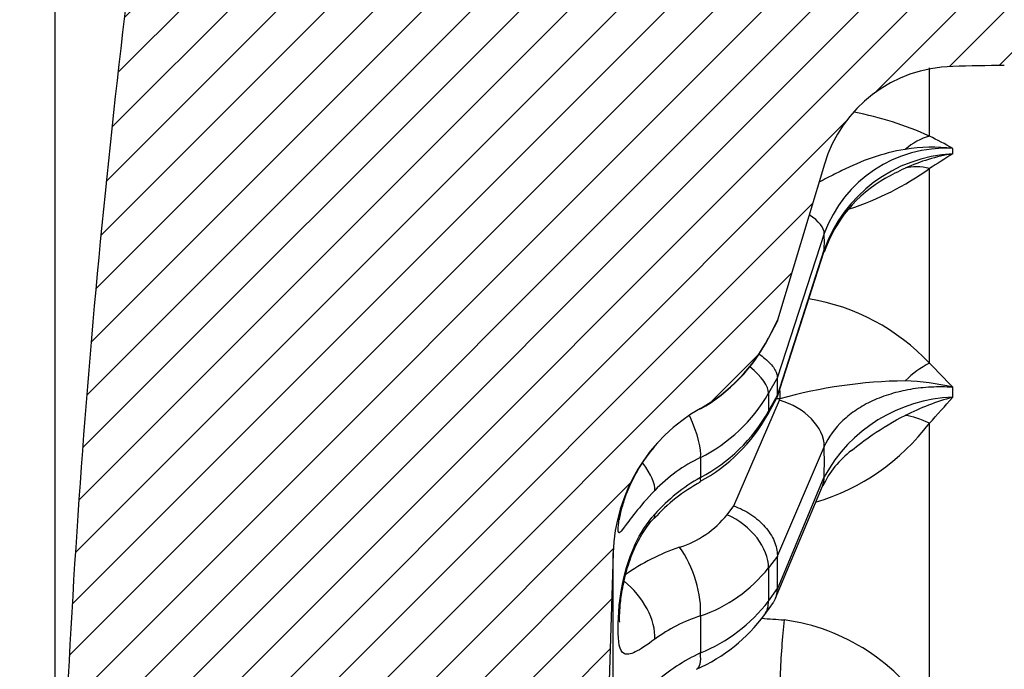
# Model space of a CAD drawing. Header units: millimetres. Extents: x -124 to 1174, y 0 to 830.
# Tile 2 of 14: x 243 to 300, y 548 to 586. Entities that reach past the tile are written whole.
import ezdxf
from ezdxf.enums import TextEntityAlignment as Align

# ---------------------------------------------------------------- set-up
doc = ezdxf.new("R2010")
doc.units = ezdxf.units.MM
doc.header["$LTSCALE"] = 3.952569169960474
doc.layers.add('CAP180H', color=7, linetype='Continuous')
doc.layers.add('Default', color=7, linetype='Continuous')
doc.styles.add('SEACAD_Times_New_Roman', font='times.ttf')
doc.dimstyles.new('ANSImm', dxfattribs={"dimtxt": 11.85770750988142, "dimasz": 11.85770750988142, "dimexe": 5.928853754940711, "dimexo": 0, "dimgap": 2.964426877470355, "dimtad": 1, "dimdsep": 46, "dimtxsty": 'SEACAD_Times_New_Roman', "dimblk1": '_SE_FILLED', "dimblk2": '_SE_FILLED', "dimsah": 1, "dimcen": 5.928853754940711, "dimazin": 0, "dimtfac": 0.85, "dimtdec": 3, "dimtofl": 0, "dimtmove": 0, "dimatfit": 3, "dimfxl": 1, "dimarcsym": 0})

# ---------------------------------------------------------------- blocks, each defined once
blk = doc.blocks.new('SE6')
at = {"layer": 'CAP180H', "linetype": 'Continuous'}
h = blk.add_hatch(dxfattribs=at)
h.set_pattern_fill('LINE', scale=0.6299212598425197, angle=45, style=0)
h.set_pattern_definition([(45, (0, 0), (-1.414213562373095, 1.414213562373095), [])])
edge = h.paths.add_edge_path()
edge.add_arc((272.3849067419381, 545.7122826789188), 5, 304.78090165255, 358.2642954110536)
edge.add_line((277.3826126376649, 545.5608370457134), (277.6566229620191, 554.6031777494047))
edge.add_arc((287.6520347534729, 554.3002864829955), 10, 119.44485484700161, 178.2642954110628, ccw=False)
edge.add_arc((277.820321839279, 571.7168711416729), 10, 299.4448548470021, 332.6098072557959)
edge.add_line((286.6992632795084, 567.1163930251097), (287.2305399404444, 568.1417591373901))
edge.add_line((287.2305399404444, 568.1417591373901), (289.9552197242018, 577.2240250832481))
edge.add_arc((297.617830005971, 574.9252419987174), 8, 91.3445889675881, 163.3007557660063, ccw=False)
edge.add_line((297.4301072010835, 582.9230392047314), (300.4365792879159, 582.9845614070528))
edge.add_line((300.4365792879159, 582.9845614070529), (370.2552361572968, 583.4985222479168))
edge.add_line((370.2552361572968, 583.4985222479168), (370.2552361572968, 608.1574131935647))
edge.add_line((370.2552361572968, 608.1574131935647), (265.2552361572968, 608.1574131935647))
edge.add_arc((265.2552361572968, 593.1574131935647), 15, 90, 172.2385003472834)
edge.add_arc((815.5182524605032, 518.1574131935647), 570.3506884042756, 172.2385003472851, 178.2919762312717)
edge.add_line((245.420973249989, 535.1574131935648), (243.4218618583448, 535.2170256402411))
edge.add_arc((815.5182524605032, 518.1574131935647), 572.3506884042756, 178.2919762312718, 178.9482164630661)
edge.add_arc((295.2552361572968, 527.7089989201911), 52, 178.9482164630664, 180)
edge.add_line((243.2552361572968, 527.7089989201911), (243.2552361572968, 508.6058274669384))
edge.add_arc((295.2552361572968, 508.6058274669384), 52, 180, 181.051783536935)
edge.add_arc((815.5182524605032, 518.1574131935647), 572.3506884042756, 181.051783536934, 181.7080237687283)
edge.add_line((243.4218618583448, 501.0978007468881), (245.420973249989, 501.1574131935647))
edge.add_arc((815.5182524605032, 518.1574131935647), 570.3506884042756, 181.7080237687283, 187.7614996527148)
edge.add_arc((265.2552361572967, 443.1574131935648), 15, 187.7614996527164, 270)
edge.add_line((265.2552361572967, 428.1574131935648), (370.2552361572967, 428.1574131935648))
edge.add_line((370.2552361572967, 428.1574131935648), (370.2552361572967, 452.8163041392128))
edge.add_line((370.2552361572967, 452.8163041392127), (300.4365792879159, 453.3302649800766))
edge.add_line((300.4365792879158, 453.3302649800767), (297.4301072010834, 453.3917871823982))
edge.add_arc((297.617830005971, 461.3895843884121), 8, 196.6992442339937, 268.6554110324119, ccw=False)
edge.add_line((289.9552197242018, 459.0908013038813), (287.2305399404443, 468.1730672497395))
edge.add_line((287.2305399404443, 468.1730672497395), (286.6992632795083, 469.1984333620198))
edge.add_arc((277.820321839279, 464.5979552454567), 10, 27.39019274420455, 60.55514515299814)
edge.add_arc((287.6520347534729, 482.014539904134), 10, 181.7357045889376, 240.5551451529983, ccw=False)
edge.add_line((277.6566229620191, 481.7116486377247), (277.3826126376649, 490.7539893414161))
edge.add_arc((272.3849067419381, 490.6025437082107), 5, 1.735704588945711, 55.21909834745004)
edge.add_line((275.237105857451, 494.709240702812), (272.5375747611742, 496.584129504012))
edge.add_arc((275.3897738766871, 500.6908264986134), 5, 177.456512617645, 235.2190983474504, ccw=False)
edge.add_line((270.394699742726, 500.9127147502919), (271.1607336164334, 518.1574131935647))
edge.add_line((271.1607336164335, 518.1574131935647), (270.3946997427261, 535.402111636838))
edge.add_arc((275.3897738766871, 535.6239998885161), 5, 124.78090165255, 182.5434873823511, ccw=False)
edge.add_line((272.5375747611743, 539.7306968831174), (275.237105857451, 541.6055856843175))
at = {"layer": 'CAP180H', "color": 7, "linetype": 'Continuous'}
for p, q in [((296.0743083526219, 578.8644494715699), (296.0743083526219, 582.8421440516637)), ((297.4301072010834, 582.9230392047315), (297.4297579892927, 582.9217334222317)), ((289.9552197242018, 577.2240250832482), (287.2305399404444, 568.1417591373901)), ((296.0743083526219, 565.6446589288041), (296.0743083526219, 576.9721747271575)), ((289.9511319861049, 573.1895284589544), (287.2175901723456, 564.8254633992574)), ((287.2015599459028, 563.6512465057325), (289.9327274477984, 572.1162447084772)), ((287.2175901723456, 563.7686311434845), (289.9511319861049, 572.240988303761)), ((287.2305399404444, 568.14175913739), (286.6992632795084, 567.1163930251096)), ((286.6992632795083, 567.0973868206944), (287.2178987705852, 568.0996219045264)), ((287.2305399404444, 568.14175913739), (287.2178987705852, 568.0996219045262)), ((286.6992632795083, 567.1163930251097), (286.6992632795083, 567.0973868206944)), ((287.2178987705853, 564.8074464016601), (286.6992632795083, 563.8940602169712)), ((287.2175901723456, 564.8254633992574), (287.2178987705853, 564.8074464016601)), ((286.6992632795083, 563.8940602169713), (286.6992632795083, 562.8500460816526)), ((286.6992632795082, 562.8500460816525), (287.2178987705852, 563.7885488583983)), ((287.2178987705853, 563.7885488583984), (287.2175901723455, 563.7686311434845)), ((284.6840686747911, 557.3346422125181), (287.337220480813, 563.491074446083)), ((286.6623446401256, 562.6595030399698), (287.1738977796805, 563.5858303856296)), ((287.337220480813, 563.491074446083), (287.3709940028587, 563.5679367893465)), ((282.736178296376, 563.0085788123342), (282.736178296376, 562.9826682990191)), ((296.0743083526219, 545.1953656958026), (296.0743083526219, 562.1481911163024)), ((280.0089695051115, 560.70118573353), (280.0886583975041, 560.7960146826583)), ((289.9511319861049, 560.7905169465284), (287.2175901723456, 554.4475459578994)), ((282.7361782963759, 560.1538822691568), (282.7361782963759, 558.9872155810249)), ((287.2175901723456, 552.4947745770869), (289.951131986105, 559.0378432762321)), ((287.1178317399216, 551.9612283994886), (289.8457917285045, 558.4909363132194)), ((284.2951481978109, 556.8214644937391), (284.6840686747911, 557.3346422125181)), ((277.6566229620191, 554.6031777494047), (277.3826126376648, 545.5608370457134)), ((277.6566229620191, 481.7116486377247), (277.6566229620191, 554.6031777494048)), ((287.2178987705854, 554.4132262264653), (286.6992632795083, 553.7277437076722)), ((287.2175901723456, 554.4475459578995), (287.2178987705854, 554.4132262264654)), ((286.6992632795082, 553.7277437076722), (286.6992632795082, 551.7986571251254)), ((286.6992632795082, 551.7986571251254), (287.2178987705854, 552.5305490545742)), ((287.2178987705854, 552.5305490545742), (287.2175901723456, 552.4947745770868)), ((286.4852772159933, 551.014315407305), (286.986125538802, 551.7222573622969)), ((282.7361782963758, 550.9315145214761), (282.7361782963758, 548.7757955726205))]:
    blk.add_line(p, q, dxfattribs=at)
for centre, radius, start, end in [((815.5182524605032, 518.1574131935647), 570.3506884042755, 172.2385003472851, 178.2919762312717), ((297.617830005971, 574.9252419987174), 8.000000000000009, 91.34458896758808, 163.3007557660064), ((309.1627825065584, 83.06071382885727), 499.9999999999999, 91.00000000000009, 91.34458896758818), ((288.2673128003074, 561.8192765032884), 18.74798925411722, 65.39136910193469, 79.47707038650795), ((285.9304877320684, 558.0123814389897), 23.18848503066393, 60.27059907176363, 64.05865701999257), ((297.0307461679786, 570.6318572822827), 7.527457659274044, 86.961469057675, 160.1365968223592), ((296.2609581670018, 567.9446201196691), 10.27083230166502, 83.46570158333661, 98.94973539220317), ((262.1868468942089, 577.9918430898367), 35.24326030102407, 359.7449409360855, 0.2550590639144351), ((297.8621482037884, 569.4607813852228), 8.385328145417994, 92.95577299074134, 160.6367467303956), ((299.2240423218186, 566.88914437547), 11.09189814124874, 99.3093759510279, 114.2797161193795), ((373.597254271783, 456.6776364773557), 143.1103877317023, 122.1561823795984, 122.7994636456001), ((286.1091778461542, 590.9861496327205), 17.19579363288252, 287.9996200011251, 305.4160702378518), ((297.3426686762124, 569.6024362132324), 7.805247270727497, 119.3001613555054, 161.254466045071), ((262.4496360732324, 572.7152583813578), 27.50558506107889, 359.0120180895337, 0.9879819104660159), ((287.0538031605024, 557.1907851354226), 12.3627462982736, 43.14275425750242, 80.67906581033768), ((277.820321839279, 571.7168711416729), 9.999999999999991, 299.4448548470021, 332.6098072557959), ((277.7941548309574, 571.7084497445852), 10.02810339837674, 299.5259274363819, 332.624890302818), ((269.9116160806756, 538.995544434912), 37.34517064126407, 42.53542837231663, 45.52770685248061), ((294.9739637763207, 536.6221192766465), 27.99789689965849, 90.63608012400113, 105.7568212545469), ((294.1314350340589, 550.3282667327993), 14.2999128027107, 76.66445909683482, 87.86909012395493), ((278.540635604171, 568.5691982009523), 9.403197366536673, 296.4990235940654, 330.1859994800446), ((177.0976284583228, 563.9527032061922), 120.3324787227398, 359.8619684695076, 0.1380315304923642), ((297.7556778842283, 554.7767967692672), 8.891988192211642, 92.10054464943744, 151.3667918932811), ((301.3972294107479, 549.1598322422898), 15.03586352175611, 105.2996533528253, 116.6069840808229), ((216.068284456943, 635.1103058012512), 108.2794257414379, 317.636505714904, 318.71204719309), ((287.6520347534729, 554.3002864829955), 9.999999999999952, 119.4448548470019, 178.2642954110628), ((277.9954408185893, 567.445141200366), 9.891521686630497, 298.4860486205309, 331.097277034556), ((278.0975108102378, 567.7106593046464), 9.88006611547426, 298.0016906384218, 330.5304058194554), ((285.8057402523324, 569.9002987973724), 12.86618297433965, 286.4233019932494, 322.9495454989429), ((294.7922156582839, 556.2135227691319), 5.4277747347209, 126.7517550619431, 155.2711865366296), ((196.0049682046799, 559.9141801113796), 93.95025096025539, 359.4655561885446, 0.5344438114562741), ((286.8084108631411, 551.7104346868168), 9.37416050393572, 115.7477809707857, 135.8550272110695), ((287.6721160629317, 549.6997269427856), 10.29045396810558, 118.6976298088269, 137.8155655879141), ((287.880977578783, 549.842559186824), 10.49255451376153, 119.3621800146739, 138.0145910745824), ((279.7338920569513, 560.535770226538), 5.882272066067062, 287.6866215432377, 320.8435083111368), ((285.3650838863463, 543.4445792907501), 12.11310471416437, 108.5027465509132, 125.375814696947), ((279.9267760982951, 559.1198167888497), 8.656849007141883, 288.9370675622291, 321.4741348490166), ((279.2426840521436, 557.4652050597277), 9.365379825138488, 291.9021231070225, 322.7673689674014), ((285.537067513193, 542.145269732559), 9.221880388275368, 107.6813011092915, 126.2683257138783), ((278.6769709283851, 556.7019778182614), 9.655108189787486, 293.3722503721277, 323.9248488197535), ((286.0234276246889, 539.0081402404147), 11.80262522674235, 31.61605247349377, 82.26296617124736), ((287.4458360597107, 538.7022431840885), 11.12013192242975, 115.0573585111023, 131.4705034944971)]:
    blk.add_arc(centre, radius, start, end, dxfattribs=at)
for centre, major_axis, ratio, start_param, end_param in [((296.1790161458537, 575.1144483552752), (1.654351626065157, 3.641856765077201), 0.7645343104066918, 0.5684545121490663, 1.023196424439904), ((296.1790161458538, 573.339063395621), (-2.057882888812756, 3.430031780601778), 0.7291162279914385, 5.62699574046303, 6.081737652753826), ((287.0776531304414, 573.9859529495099), (-2.85157297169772, 0.9319504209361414), 0.3802433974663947, 3.260768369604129, 4.067204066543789), ((287.0776531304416, 573.0374127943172), (-2.855074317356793, 0.9211680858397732), 0.3527640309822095, 3.141592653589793, 3.259383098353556), ((284.0355808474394, 565.1833667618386), (-2.608385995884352, 1.481999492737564), 0.3679448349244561, 3.319048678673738, 4.281072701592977), ((296.1790161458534, 562.7112720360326), (2.705378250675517, 2.946341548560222), 0.6043173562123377, 1.021053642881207, 1.475795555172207), ((277.7338380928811, 535.0908991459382), (9.07525031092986, 30.85785648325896), 0.09066441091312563, -0.350637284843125, -0.2474323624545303), ((287.717083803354, 566.3559375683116), (-0.1361936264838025, -3.997680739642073), 0.08779916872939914, -0.9720037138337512, -0.7960399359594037), ((614.4586808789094, 500.7979491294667), (-795.3696545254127, 48.49660873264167), 0.05894769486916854, -1.143391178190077, -1.143076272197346), ((287.0776531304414, 561.4000738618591), (-2.755050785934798, 1.18730584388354), 0.6877264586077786, 3.425263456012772, 4.910066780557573), ((281.2614213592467, 562.6000897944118), (-1.327470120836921, 2.690320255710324), 0.2532556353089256, 3.463122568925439, 4.576008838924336), ((284.0355808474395, 564.1099220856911), (-2.626207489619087, 1.45018420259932), 0.3114963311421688, 3.141190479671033, 3.340563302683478), ((296.1790161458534, 559.430788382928), (-2.869547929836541, 2.786699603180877), 0.5388732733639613, 5.226849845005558, 5.681591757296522), ((277.8106025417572, 560.0802683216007), (-2.168230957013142, 2.073348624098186), 0.3346985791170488, 3.381982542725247, 4.261699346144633), ((281.2614213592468, 561.3654671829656), (-1.456468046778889, 2.622727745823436), 0.1236086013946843, 3.144048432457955, 3.513279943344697), ((287.0776531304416, 559.6474001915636), (-2.768138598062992, 1.156463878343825), 0.6666946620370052, 3.141592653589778, 3.41769874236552), ((277.8106025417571, 558.6391315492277), (-2.222433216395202, 2.01514034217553), 0.2449142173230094, 3.138001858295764, 3.42947717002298), ((284.0355808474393, 554.7304639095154), (-2.390967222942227, 1.811981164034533), 0.6493236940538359, 3.570259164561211, 5.072124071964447), ((281.2614213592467, 552.8405381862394), (-0.9762544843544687, 2.83671062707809), 0.39779092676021, 3.846492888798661, 5.395110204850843), ((277.7338380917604, 531.1177422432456), (7.660285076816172, 28.84248634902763), 0.1946137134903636, -0.6839777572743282, -0.5807728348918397), ((277.8106025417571, 551.0237149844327), (-1.829515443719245, 2.377577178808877), 0.5698513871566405, 3.709664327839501, 5.135496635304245), ((284.0355808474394, 552.7469967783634), (-2.449128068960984, 1.732562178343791), 0.6061198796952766, 3.141411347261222, 3.575291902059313), ((287.717083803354, 548.6859844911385), (-0.260342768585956, -3.991518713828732), 0.06813641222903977, 4.186987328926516, 5.880568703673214), ((281.2614213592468, 550.5592530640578), (-1.250403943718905, 2.726992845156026), 0.2985633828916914, 3.147253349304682, 3.871434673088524)]:
    blk.add_ellipse(centre, major_axis=major_axis, ratio=ratio, start_param=start_param, end_param=end_param, dxfattribs=at)
for points, knots in [([(294.6631461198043, 578.0904070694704), (293.9869153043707, 577.9842133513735), (293.3470582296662, 577.8159470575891), (292.1247188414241, 577.3917035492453), (291.5431009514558, 577.1351170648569), (290.6899411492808, 576.719581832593), (290.4085309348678, 576.5761307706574), (289.9671492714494, 576.3505480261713), (289.8079971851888, 576.269107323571), (289.6473010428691, 576.1880437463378)], [0, 0, 0, 0, 0.25, 0.25, 0.5, 0.5, 0.625, 0.625, 0.6952409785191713, 0.6952409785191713, 0.6952409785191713, 0.6952409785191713]), ([(286.1663802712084, 566.1736865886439), (286.283847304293, 566.0894249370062), (286.3932097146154, 566.0042456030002), (286.6103759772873, 565.8195203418), (286.7156115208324, 565.719405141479), (286.8956885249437, 565.5249079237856), (286.9718594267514, 565.4294835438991), (287.0957787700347, 565.242373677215), (287.1425523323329, 565.1517800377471), (287.2037890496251, 564.9815437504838), (287.2188257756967, 564.9010755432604), (287.2175901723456, 564.8254633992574)], [0.3908722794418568, 0.3908722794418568, 0.3908722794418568, 0.3908722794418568, 0.5, 0.5, 0.625, 0.625, 0.75, 0.75, 0.875, 0.875, 1, 1, 1, 1]), ([(297.4297579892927, 564.2425964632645), (297.0084103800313, 564.2694850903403), (296.5918555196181, 564.2724202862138), (295.7681538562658, 564.2314411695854), (295.3583546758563, 564.1868605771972), (294.5699651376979, 564.0528511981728), (294.1894820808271, 563.9636538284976), (293.6391590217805, 563.7968979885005), (293.4591335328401, 563.7357944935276), (293.1060762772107, 563.6022958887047), (292.932738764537, 563.5296942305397), (292.4322749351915, 563.2985965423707), (292.1215595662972, 563.1258781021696), (291.545144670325, 562.7438297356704), (291.2779962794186, 562.5331029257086), (290.557776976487, 561.8524048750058), (290.1948623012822, 561.3475750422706), (289.9511319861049, 560.7905169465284)], [0, 0, 0, 0, 0.1249999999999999, 0.1249999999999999, 0.2499999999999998, 0.2499999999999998, 0.3749999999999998, 0.3749999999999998, 0.4375000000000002, 0.4375000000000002, 0.5000000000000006, 0.5000000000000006, 0.6250000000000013, 0.6250000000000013, 0.7500000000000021, 0.7500000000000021, 1, 1, 1, 1]), ([(291.5354407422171, 560.5710468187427), (291.927387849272, 560.882392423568), (292.327494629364, 561.1830219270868), (293.3516147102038, 561.8850019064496), (293.9902868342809, 562.2668566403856), (294.6631461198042, 562.6033925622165)], [0.5811139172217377, 0.5811139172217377, 0.5811139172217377, 0.5811139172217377, 0.7500000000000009, 0.7500000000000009, 1, 1, 1, 1]), ([(280.0817022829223, 558.2393148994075), (279.6194808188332, 557.7607059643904), (279.2389740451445, 557.3142083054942), (278.6519835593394, 556.5754173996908), (278.4472411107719, 556.2882121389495), (278.0157782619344, 555.7069836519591), (277.9427323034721, 555.6781279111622), (277.9421552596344, 556.2239818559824), (278.0140022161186, 556.8049793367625), (278.4441250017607, 558.0974729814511), (278.6473234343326, 558.599153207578), (279.2329352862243, 559.6800020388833), (279.6194379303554, 560.2579421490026), (280.0817022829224, 560.796062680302)], [0, 0, 0, 0, 0.1249999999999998, 0.1249999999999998, 0.2499999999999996, 0.2499999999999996, 0.4999999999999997, 0.4999999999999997, 0.7499999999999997, 0.7499999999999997, 0.8749999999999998, 0.8749999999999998, 1, 1, 1, 1]), ([(278.0245488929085, 556.5292110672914), (278.0245463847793, 556.5291944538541), (278.0252630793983, 556.5364259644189), (278.0325186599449, 556.5914252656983), (278.0567291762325, 556.7339200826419), (278.1023215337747, 556.9539000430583), (278.1799540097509, 557.2644346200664), (278.2956672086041, 557.6518389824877), (278.4541767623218, 558.0956623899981), (278.6490325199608, 558.5600872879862), (278.8774893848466, 559.0292521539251), (279.1465871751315, 559.5085332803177), (279.4607296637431, 559.9964245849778), (279.7581395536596, 560.4077100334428), (279.9408856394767, 560.6217746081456), (280.0089695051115, 560.70118573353)], [0.3688983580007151, 0.3688983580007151, 0.3688983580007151, 0.3688983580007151, 0.3835350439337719, 0.4220242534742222, 0.467136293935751, 0.5213063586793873, 0.5820305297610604, 0.6444246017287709, 0.707360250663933, 0.7659674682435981, 0.8173579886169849, 0.8712771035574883, 0.9234411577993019, 0.9757589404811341, 1, 1, 1, 1]), ([(280.0817022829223, 549.5804609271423), (279.6194808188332, 549.234177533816), (279.2389740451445, 548.9775644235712), (278.6519835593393, 548.692753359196), (278.4472411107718, 548.6658926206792), (278.0157782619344, 548.884360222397), (277.942732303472, 549.4157608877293), (277.9421552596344, 550.9739061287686), (278.0140022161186, 552.0213738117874), (278.4441250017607, 553.8305438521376), (278.6473234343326, 554.4722390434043), (279.2329352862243, 555.7315921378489), (279.6194379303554, 556.3457988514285), (280.0817022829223, 556.8614625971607)], [0, 0, 0, 0, 0.1249999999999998, 0.1249999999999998, 0.2499999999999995, 0.2499999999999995, 0.499999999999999, 0.499999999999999, 0.7499999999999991, 0.7499999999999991, 0.8749999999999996, 0.8749999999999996, 1, 1, 1, 1]), ([(284.6840686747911, 557.3346422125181), (284.854841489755, 557.2745079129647), (285.0288233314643, 557.2004656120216), (285.3610154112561, 557.0334527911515), (285.5209054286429, 556.9401988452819), (285.8284533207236, 556.734478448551), (285.9773585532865, 556.6207538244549), (286.2518622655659, 556.3817218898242), (286.3784873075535, 556.255997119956), (286.6103759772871, 555.9920670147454), (286.7156115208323, 555.8533476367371), (286.8956885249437, 555.5745463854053), (286.9718594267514, 555.4331094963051), (287.0957787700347, 555.1460622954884), (287.1425523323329, 555.0020308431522), (287.2037890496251, 554.7211979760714), (287.2188257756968, 554.5831403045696), (287.2175901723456, 554.4475459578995)], [0, 0, 0, 0, 0.125, 0.125, 0.25, 0.25, 0.375, 0.375, 0.5, 0.5, 0.625, 0.625, 0.75, 0.75, 0.875, 0.875, 1, 1, 1, 1]), ([(278.0371344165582, 550.5769585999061), (278.0371324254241, 550.5769511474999), (278.0367786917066, 550.5798493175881), (278.0329597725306, 550.6214607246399), (278.0283527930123, 550.7575560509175), (278.030631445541, 550.9768933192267), (278.0464006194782, 551.2888870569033), (278.0816146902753, 551.6901335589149), (278.1418867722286, 552.1685455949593), (278.2338088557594, 552.7102766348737), (278.3621597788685, 553.2924812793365), (278.5300352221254, 553.8875602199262), (278.7337252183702, 554.4707057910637), (278.9728903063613, 555.0256067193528), (279.2466231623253, 555.5465743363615), (279.5449411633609, 556.018653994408), (279.8190375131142, 556.3867307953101), (279.9768965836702, 556.5555616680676), (280.0360257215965, 556.618330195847)], [0.3022642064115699, 0.3022642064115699, 0.3022642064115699, 0.3022642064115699, 0.3082732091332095, 0.3410865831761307, 0.3774180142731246, 0.4202720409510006, 0.4681788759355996, 0.5198730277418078, 0.5742094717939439, 0.6314263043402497, 0.6880466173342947, 0.7427268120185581, 0.7946359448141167, 0.8435575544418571, 0.8901168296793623, 0.9356362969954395, 0.9794878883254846, 1, 1, 1, 1]), ([(286.987768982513, 551.7255065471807), (287.0039014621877, 551.748398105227), (287.0192529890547, 551.7718349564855), (287.0957787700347, 551.8978460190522), (287.1425523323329, 552.0088361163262), (287.2037890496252, 552.2419777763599), (287.2188257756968, 552.365004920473), (287.2175901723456, 552.4947745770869)], [0.720613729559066, 0.720613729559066, 0.720613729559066, 0.720613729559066, 0.75, 0.75, 0.875, 0.875, 1, 1, 1, 1])]:
    blk.add_open_spline(points, degree=3, knots=knots, dxfattribs=at)
for points in [[(293.5203289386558, 576.4143888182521), (293.8905464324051, 576.6282688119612), (294.2710414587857, 576.8243473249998), (294.6631461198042, 576.9999519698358)], [(293.442877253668, 576.3692973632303), (293.4686446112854, 576.3844141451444), (293.4944616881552, 576.3994449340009), (293.5203289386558, 576.4143888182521)], [(287.2007746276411, 563.6487328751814), (287.2127049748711, 563.685911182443), (287.2183674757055, 563.72585200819), (287.2175901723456, 563.7686311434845)], [(286.3093324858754, 550.7950172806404), (286.7436786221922, 550.7644663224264), (287.1780264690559, 550.7339002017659), (287.6123760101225, 550.7033189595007)]]:
    blk.add_open_spline(points, degree=3, dxfattribs=at)
blk = doc.blocks.new('DMBLK24')
at = {"layer": 'Default', "linetype": 'Continuous'}
for points in [[(257.0252786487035, 654.5442773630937), (245.1675710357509, 652.5679927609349), (257.0252786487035, 650.5917081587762)], [(358.3975285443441, 654.5442773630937), (358.3975285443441, 650.5917081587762), (370.2552361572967, 652.5679927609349)]]:
    blk.add_hatch(color=7, dxfattribs=at).paths.add_polyline_path(points)
at = {"layer": 'Default', "color": 7, "linetype": 'Continuous'}
for p, q in [((245.1675640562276, 518.1574131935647), (245.1675640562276, 658.4968465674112)), ((370.2552361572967, 518.1574131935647), (370.2552361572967, 658.4968465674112)), ((370.2552361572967, 652.5679927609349), (245.1675710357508, 652.5679927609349))]:
    blk.add_line(p, q, dxfattribs=at)
at = {"layer": 'Default', "color": 7, "linetype": 'Continuous', "style": 'SEACAD_Times_New_Roman'}
blk.add_text('125', height=11.85770750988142, dxfattribs=at).set_placement((297.2821218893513, 667.3901271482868), align=Align.TOP_LEFT)
blk = doc.blocks.new('_SE_FILLED')
at = {"color": 0}
blk.add_line((0, 0), (-1, 0), dxfattribs=at)
blk.add_solid([(0, 0), (-1, -0.1665), (-1, 0.1665), (0, 0)], dxfattribs=at)

msp = doc.modelspace()

# ---------------------------------------------------------------- block references
at = {"layer": 'Default'}
msp.add_blockref('SE6', (0, 0), dxfattribs=at)

# ---------------------------------------------------------------- dimensions: what is measured, and where the dimension line sits
at = {"layer": 'Default', "color": 7, "linetype": 'Continuous'}
dim = msp.add_linear_dim(base=(245.1675640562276, 652.5679927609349), p1=(370.2552361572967, 518.1574131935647), p2=(245.1675640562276, 518.1574131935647), text='\\A1;125 {}', dimstyle='ANSImm', dxfattribs=at)
dim.commit()
dim.dimension.update_dxf_attribs({"geometry": 'DMBLK24', "text_midpoint": (314.9197593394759, 652.5679927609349), "dimtype": 160})

doc.saveas('drawing.dxf')
